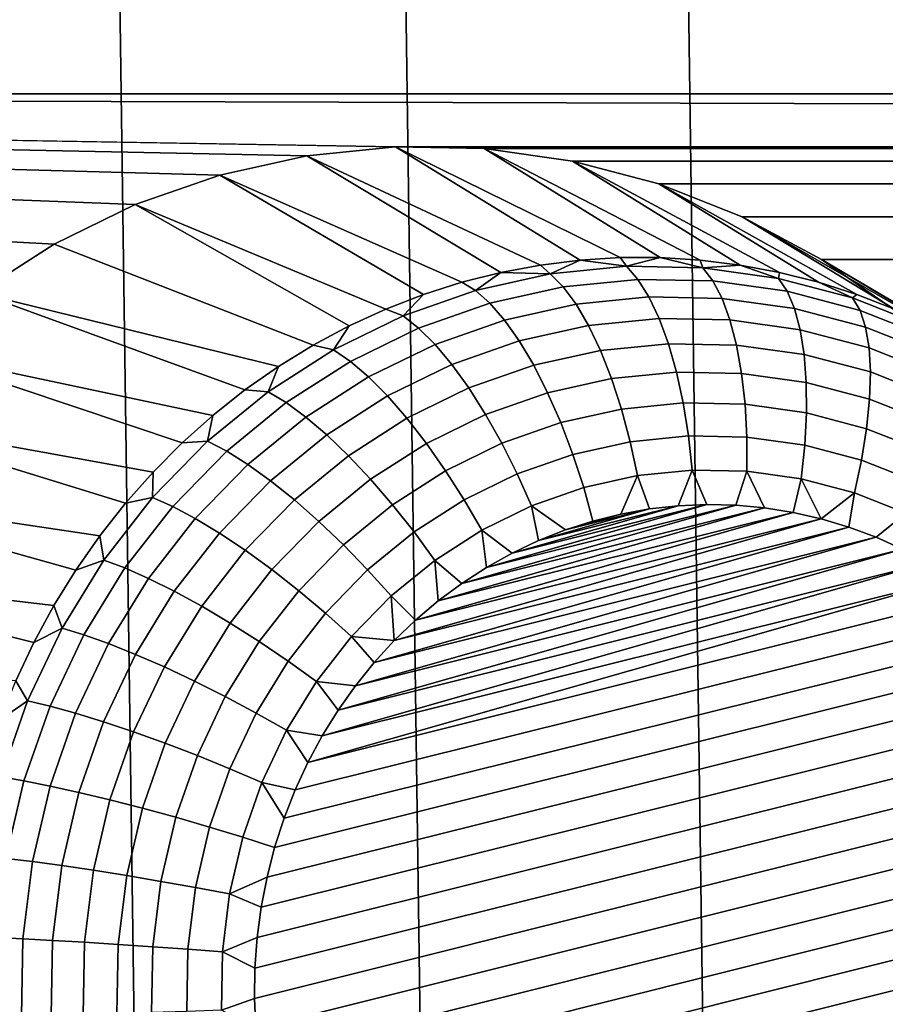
# Model space of a CAD drawing. Header units: metres. Extents: x -22 to 239, y -22 to 22.
# Tile 176 of 256: x 211.4 to 212.43, y -2.74 to -1.56. Entities that reach past the tile are written whole.
import ezdxf

# ---------------------------------------------------------------- set-up
doc = ezdxf.new("R2010")
doc.units = ezdxf.units.M
doc.layers.add('solid_10_151_033_XXX', color=7, linetype='CONTINUOUS')

msp = doc.modelspace()

# ---------------------------------------------------------------- linework, layer by layer
at = {"layer": 'solid_10_151_033_XXX'}
for points in [[(211.666092, -12.278622, 228.798355), (211.322037, 12.42083, 228.673126), (210.974304, 12.552074, 228.54657), (211.322037, -12.42083, 228.673126)], [(212.00592, -12.125679, 228.922043), (211.666092, 12.278622, 228.798355), (211.322037, 12.42083, 228.673126), (211.666092, -12.278622, 228.798355)], [(212.341324, -11.96209, 229.044113), (212.00592, 12.125679, 228.922043), (211.666092, 12.278622, 228.798355), (212.00592, -12.125679, 228.922043)], [(212.672134, -11.787946, 229.16452), (212.341324, 11.96209, 229.044113), (212.00592, 12.125679, 228.922043), (212.341324, -11.96209, 229.044113)], [(212.997879, -11.603481, 229.283081), (212.672134, 11.787946, 229.16452), (212.341324, 11.96209, 229.044113), (212.672134, -11.787946, 229.16452)], [(234.760025, -1.236431, 192.295547), (234.720657, -1.648203, 192.281219), (208.119156, -1.648207, 182.599075), (208.079788, -1.236435, 182.584747)], [(230.994049, -1.711634, 190.92485), (208.119156, -1.648207, 182.599075), (234.720657, -1.648203, 192.281219)], [(211.43808, -1.827884, 183.807053), (211.347107, -1.886213, 183.773956), (208.119156, -1.648207, 182.599075)], [(211.534805, -1.780667, 183.84227), (211.43808, -1.827884, 183.807053), (208.119156, -1.648207, 182.599075)], [(211.635757, -1.74531, 183.879013), (211.534805, -1.780667, 183.84227), (208.119156, -1.648207, 182.599075)], [(211.739822, -1.722207, 183.916885), (211.635757, -1.74531, 183.879013), (208.119156, -1.648207, 182.599075)], [(211.845764, -1.711634, 183.955444), (211.739822, -1.722207, 183.916885), (208.119156, -1.648207, 182.599075)], [(230.994049, -1.711634, 190.92485), (211.845764, -1.711634, 183.955444), (208.119156, -1.648207, 182.599075)], [(212.06662, -1.846879, 183.235474), (212.019043, -1.852797, 183.218155), (211.739822, -1.722207, 183.916885), (211.845764, -1.711634, 183.955444)], [(230.887863, -1.713746, 190.8862), (211.95195, -1.713746, 183.994095), (211.845764, -1.711634, 183.955444)], [(212.162354, -1.843915, 183.270309), (212.114441, -1.843915, 183.252869), (211.845764, -1.711634, 183.955444), (211.95195, -1.713746, 183.994095)], [(230.994049, -1.711634, 190.92485), (230.887863, -1.713746, 190.8862), (211.845764, -1.711634, 183.955444)], [(212.114441, -1.843915, 183.252869), (212.06662, -1.846879, 183.235474), (211.845764, -1.711634, 183.955444)], [(230.782318, -1.728531, 190.847794), (212.05748, -1.728531, 184.032501), (211.95195, -1.713746, 183.994095)], [(212.257751, -1.852797, 183.305038), (212.210175, -1.846879, 183.28772), (211.95195, -1.713746, 183.994095), (212.05748, -1.728531, 184.032501)], [(230.887863, -1.713746, 190.8862), (230.782318, -1.728531, 190.847794), (211.95195, -1.713746, 183.994095)], [(212.210175, -1.846879, 183.28772), (212.162354, -1.843915, 183.270309), (211.95195, -1.713746, 183.994095)], [(211.971863, -1.86165, 183.200974), (211.925247, -1.873406, 183.184021), (211.635757, -1.74531, 183.879013), (211.739822, -1.722207, 183.916885)], [(212.019043, -1.852797, 183.218155), (211.971863, -1.86165, 183.200974), (211.739822, -1.722207, 183.916885)], [(230.679214, -1.755741, 190.810257), (212.160599, -1.755741, 184.070038), (212.05748, -1.728531, 184.032501)], [(212.351547, -1.873406, 183.339172), (212.304932, -1.86165, 183.322205), (212.05748, -1.728531, 184.032501), (212.160599, -1.755741, 184.070038)], [(230.782318, -1.728531, 190.847794), (230.679214, -1.755741, 190.810257), (212.05748, -1.728531, 184.032501)], [(212.304932, -1.86165, 183.322205), (212.257751, -1.852797, 183.305038), (212.05748, -1.728531, 184.032501)], [(211.834335, -1.905463, 183.150925), (211.534805, -1.780667, 183.84227), (211.635757, -1.74531, 183.879013), (211.879364, -1.888027, 183.167313)], [(211.925247, -1.873406, 183.184021), (211.879364, -1.888027, 183.167313), (211.635757, -1.74531, 183.879013)], [(230.579468, -1.795124, 190.773956), (212.26033, -1.795124, 184.106339), (212.160599, -1.755741, 184.070038)], [(212.442444, -1.905463, 183.372253), (212.39743, -1.888027, 183.355881), (212.160599, -1.755741, 184.070038), (212.26033, -1.795124, 184.106339)], [(230.679214, -1.755741, 190.810257), (230.579468, -1.795124, 190.773956), (212.160599, -1.755741, 184.070038)], [(212.39743, -1.888027, 183.355881), (212.351547, -1.873406, 183.339172), (212.160599, -1.755741, 184.070038)], [(211.747543, -1.948534, 183.119339), (211.43808, -1.827884, 183.807053), (211.534805, -1.780667, 183.84227), (211.790359, -1.925654, 183.134918)], [(211.834335, -1.905463, 183.150925), (211.790359, -1.925654, 183.134918), (211.534805, -1.780667, 183.84227)], [(230.484573, -1.846108, 190.73941), (212.35524, -1.846108, 184.140884), (212.26033, -1.795124, 184.106339)], [(212.529251, -1.948534, 183.403854), (212.486435, -1.925654, 183.388275), (212.26033, -1.795124, 184.106339), (212.35524, -1.846108, 184.140884)], [(230.579468, -1.795124, 190.773956), (230.484573, -1.846108, 190.73941), (212.26033, -1.795124, 184.106339)], [(212.486435, -1.925654, 183.388275), (212.442444, -1.905463, 183.372253), (212.26033, -1.795124, 184.106339)], [(211.747543, -1.948534, 183.119339), (211.706055, -1.974023, 183.104233), (211.347107, -1.886213, 183.773956), (211.43808, -1.827884, 183.807053)], [(212.03096, -1.863345, 183.179276), (212.019043, -1.852797, 183.218155), (212.06662, -1.846879, 183.235474)], [(212.121841, -1.854275, 183.212357), (212.03096, -1.863345, 183.179276), (212.06662, -1.846879, 183.235474)], [(212.121841, -1.854275, 183.212357), (212.06662, -1.846879, 183.235474), (212.114441, -1.843915, 183.252869)], [(212.121841, -1.854275, 183.212357), (212.114441, -1.843915, 183.252869), (212.162354, -1.843915, 183.270309)], [(212.21312, -1.856091, 183.245575), (212.121841, -1.854275, 183.212357), (212.162354, -1.843915, 183.270309)], [(212.21312, -1.856091, 183.245575), (212.162354, -1.843915, 183.270309), (212.210175, -1.846879, 183.28772)], [(212.21312, -1.856091, 183.245575), (212.210175, -1.846879, 183.28772), (212.257751, -1.852797, 183.305038)], [(230.395615, -1.908083, 190.707047), (212.444183, -1.908083, 184.173248), (212.35524, -1.846108, 184.140884)], [(212.610748, -2.002036, 183.433517), (212.570724, -1.974023, 183.418945), (212.35524, -1.846108, 184.140884), (212.444183, -1.908083, 184.173248)], [(230.484573, -1.846108, 190.73941), (230.395615, -1.908083, 190.707047), (212.35524, -1.846108, 184.140884)], [(212.570724, -1.974023, 183.418945), (212.529251, -1.948534, 183.403854), (212.35524, -1.846108, 184.140884)], [(212.03096, -1.863345, 183.179276), (211.971863, -1.86165, 183.200974), (212.019043, -1.852797, 183.218155)], [(212.135681, -1.869961, 183.176056), (212.046448, -1.878866, 183.14357), (212.03096, -1.863345, 183.179276), (212.121841, -1.854275, 183.212357)], [(212.225296, -1.871745, 183.208664), (212.135681, -1.869961, 183.176056), (212.121841, -1.854275, 183.212357), (212.21312, -1.856091, 183.245575)], [(212.303619, -1.868771, 183.278519), (212.21312, -1.856091, 183.245575), (212.257751, -1.852797, 183.305038)], [(212.314163, -1.884195, 183.241013), (212.225296, -1.871745, 183.208664), (212.21312, -1.856091, 183.245575), (212.303619, -1.868771, 183.278519)], [(212.303619, -1.868771, 183.278519), (212.257751, -1.852797, 183.305038), (212.304932, -1.86165, 183.322205)], [(211.941605, -1.883186, 183.146744), (211.925247, -1.873406, 183.184021), (211.971863, -1.86165, 183.200974)], [(212.03096, -1.863345, 183.179276), (211.941605, -1.883186, 183.146744), (211.971863, -1.86165, 183.200974)], [(212.046448, -1.878866, 183.14357), (211.95871, -1.898349, 183.111633), (211.941605, -1.883186, 183.146744), (212.03096, -1.863345, 183.179276)], [(212.148834, -1.890902, 183.142227), (212.061783, -1.899588, 183.11055), (212.046448, -1.878866, 183.14357), (212.135681, -1.869961, 183.176056)], [(212.236237, -1.892642, 183.174042), (212.148834, -1.890902, 183.142227), (212.135681, -1.869961, 183.176056), (212.225296, -1.871745, 183.208664)], [(212.392227, -1.892155, 183.31076), (212.303619, -1.868771, 183.278519), (212.304932, -1.86165, 183.322205), (212.351547, -1.873406, 183.339172)], [(212.401154, -1.907154, 183.272675), (212.314163, -1.884195, 183.241013), (212.303619, -1.868771, 183.278519), (212.392227, -1.892155, 183.31076)], [(211.941605, -1.883186, 183.146744), (211.854889, -1.913551, 183.115189), (211.879364, -1.888027, 183.167313), (211.925247, -1.873406, 183.184021)], [(212.061783, -1.899588, 183.11055), (211.976212, -1.91859, 183.079407), (211.95871, -1.898349, 183.111633), (212.046448, -1.878866, 183.14357)], [(212.322906, -1.904785, 183.205597), (212.236237, -1.892642, 183.174042), (212.225296, -1.871745, 183.208664), (212.314163, -1.884195, 183.241013)], [(212.392227, -1.892155, 183.31076), (212.351547, -1.873406, 183.339172), (212.39743, -1.888027, 183.355881)], [(211.666031, -2.002036, 183.089661), (211.627609, -2.032479, 183.075684), (211.262665, -1.95517, 183.74321), (211.347107, -1.886213, 183.773956)], [(211.706055, -1.974023, 183.104233), (211.666031, -2.002036, 183.089661), (211.347107, -1.886213, 183.773956)], [(211.854889, -1.913551, 183.115189), (211.834335, -1.905463, 183.150925), (211.879364, -1.888027, 183.167313)], [(211.95871, -1.898349, 183.111633), (211.873566, -1.928163, 183.080643), (211.854889, -1.913551, 183.115189), (211.941605, -1.883186, 183.146744)], [(212.161026, -1.916689, 183.111542), (212.076691, -1.925105, 183.080856), (212.061783, -1.899588, 183.11055), (212.148834, -1.890902, 183.142227)], [(212.245712, -1.918374, 183.142365), (212.161026, -1.916689, 183.111542), (212.148834, -1.890902, 183.142227), (212.236237, -1.892642, 183.174042)], [(212.329697, -1.93014, 183.172928), (212.245712, -1.918374, 183.142365), (212.236237, -1.892642, 183.174042), (212.322906, -1.904785, 183.205597)], [(212.407761, -1.927179, 183.236481), (212.322906, -1.904785, 183.205597), (212.314163, -1.884195, 183.241013), (212.401154, -1.907154, 183.272675)], [(212.477798, -1.925948, 183.341904), (212.392227, -1.892155, 183.31076), (212.39743, -1.888027, 183.355881), (212.442444, -1.905463, 183.372253)], [(212.485184, -1.940335, 183.303268), (212.401154, -1.907154, 183.272675), (212.392227, -1.892155, 183.31076), (212.477798, -1.925948, 183.341904)], [(211.854889, -1.913551, 183.115189), (211.771927, -1.954055, 183.084991), (211.790359, -1.925654, 183.134918), (211.834335, -1.905463, 183.150925)], [(211.976212, -1.91859, 183.079407), (211.893173, -1.94767, 183.049179), (211.873566, -1.928163, 183.080643), (211.95871, -1.898349, 183.111633)], [(212.076691, -1.925105, 183.080856), (211.993774, -1.943516, 183.050674), (211.976212, -1.91859, 183.079407), (212.061783, -1.899588, 183.11055)], [(212.411896, -1.951838, 183.20285), (212.329697, -1.93014, 183.172928), (212.322906, -1.904785, 183.205597), (212.407761, -1.927179, 183.236481)], [(211.873566, -1.928163, 183.080643), (211.792099, -1.967934, 183.050995), (211.771927, -1.954055, 183.084991), (211.854889, -1.913551, 183.115189)], [(212.172028, -1.946819, 183.084595), (212.090866, -1.954919, 183.055054), (212.076691, -1.925105, 183.080856), (212.161026, -1.916689, 183.111542)], [(212.25354, -1.948442, 183.114258), (212.172028, -1.946819, 183.084595), (212.161026, -1.916689, 183.111542), (212.245712, -1.918374, 183.142365)], [(212.489731, -1.959542, 183.266312), (212.407761, -1.927179, 183.236481), (212.401154, -1.907154, 183.272675), (212.485184, -1.940335, 183.303268)], [(211.771927, -1.954055, 183.084991), (211.747543, -1.948534, 183.119339), (211.790359, -1.925654, 183.134918)], [(211.893173, -1.94767, 183.049179), (211.813705, -1.986461, 183.020248), (211.792099, -1.967934, 183.050995), (211.873566, -1.928163, 183.080643)], [(211.993774, -1.943516, 183.050674), (211.913315, -1.971691, 183.021393), (211.893173, -1.94767, 183.049179), (211.976212, -1.91859, 183.079407)], [(212.090866, -1.954919, 183.055054), (212.011063, -1.97264, 183.026001), (211.993774, -1.943516, 183.050674), (212.076691, -1.925105, 183.080856)], [(212.334366, -1.959766, 183.143677), (212.25354, -1.948442, 183.114258), (212.245712, -1.918374, 183.142365), (212.329697, -1.93014, 183.172928)], [(212.491318, -1.983194, 183.231766), (212.411896, -1.951838, 183.20285), (212.407761, -1.927179, 183.236481), (212.489731, -1.959542, 183.266312)], [(212.413498, -1.980649, 183.172485), (212.334366, -1.959766, 183.143677), (212.329697, -1.93014, 183.172928), (212.411896, -1.951838, 183.20285)], [(211.771927, -1.954055, 183.084991), (211.693726, -2.004192, 183.056534), (211.706055, -1.974023, 183.104233), (211.747543, -1.948534, 183.119339)], [(211.913315, -1.971691, 183.021393), (211.836319, -2.009275, 182.993362), (211.813705, -1.986461, 183.020248), (211.893173, -1.94767, 183.049179)], [(212.011063, -1.97264, 183.026001), (211.933609, -1.999758, 182.997818), (211.913315, -1.971691, 183.021393), (211.993774, -1.943516, 183.050674)], [(212.181641, -1.980705, 183.061905), (212.104034, -1.98845, 183.033661), (212.090866, -1.954919, 183.055054), (212.172028, -1.946819, 183.084595)], [(212.259583, -1.982257, 183.090271), (212.181641, -1.980705, 183.061905), (212.172028, -1.946819, 183.084595), (212.25354, -1.948442, 183.114258)], [(212.336868, -1.993084, 183.118408), (212.259583, -1.982257, 183.090271), (212.25354, -1.948442, 183.114258), (212.334366, -1.959766, 183.143677)], [(212.489929, -2.01083, 183.200302), (212.413498, -1.980649, 183.172485), (212.411896, -1.951838, 183.20285), (212.491318, -1.983194, 183.231766)], [(211.590912, -2.065248, 183.062332), (211.556076, -2.100231, 183.049637), (211.186157, -2.033599, 183.715363), (211.262665, -1.95517, 183.74321)], [(211.627609, -2.032479, 183.075684), (211.590912, -2.065248, 183.062332), (211.262665, -1.95517, 183.74321)], [(211.792099, -1.967934, 183.050995), (211.715332, -2.017161, 183.023056), (211.693726, -2.004192, 183.056534), (211.771927, -1.954055, 183.084991)], [(212.104034, -1.98845, 183.033661), (212.027725, -2.005394, 183.00589), (212.011063, -1.97264, 183.026001), (212.090866, -1.954919, 183.055054)], [(212.412521, -2.013053, 183.14595), (212.336868, -1.993084, 183.118408), (212.334366, -1.959766, 183.143677), (212.413498, -1.980649, 183.172485)], [(211.693726, -2.004192, 183.056534), (211.666031, -2.002036, 183.089661), (211.706055, -1.974023, 183.104233)], [(211.813705, -1.986461, 183.020248), (211.738831, -2.034475, 182.992996), (211.715332, -2.017161, 183.023056), (211.792099, -1.967934, 183.050995)], [(211.933609, -1.999758, 182.997818), (211.859512, -2.035933, 182.970856), (211.836319, -2.009275, 182.993362), (211.913315, -1.971691, 183.021393)], [(212.027725, -2.005394, 183.00589), (211.953674, -2.031324, 182.978943), (211.933609, -1.999758, 182.997818), (212.011063, -1.97264, 183.026001)], [(211.836319, -2.009275, 182.993362), (211.763779, -2.055797, 182.966965), (211.738831, -2.034475, 182.992996), (211.813705, -1.986461, 183.020248)], [(212.189651, -2.017686, 183.04393), (212.115921, -2.025044, 183.01709), (212.104034, -1.98845, 183.033661), (212.181641, -1.980705, 183.061905)], [(212.263702, -2.01916, 183.070877), (212.189651, -2.017686, 183.04393), (212.181641, -1.980705, 183.061905), (212.259583, -1.982257, 183.090271)], [(212.337112, -2.029446, 183.097595), (212.263702, -2.01916, 183.070877), (212.259583, -1.982257, 183.090271), (212.336868, -1.993084, 183.118408)], [(212.485611, -2.04191, 183.172546), (212.412521, -2.013053, 183.14595), (212.413498, -1.980649, 183.172485), (212.489929, -2.01083, 183.200302)], [(211.953674, -2.031324, 182.978943), (211.882812, -2.065913, 182.95314), (211.859512, -2.035933, 182.970856), (211.933609, -1.999758, 182.997818)], [(212.115921, -2.025044, 183.01709), (212.043442, -2.04114, 182.990707), (212.027725, -2.005394, 183.00589), (212.104034, -1.98845, 183.033661)], [(212.408997, -2.048415, 183.123764), (212.337112, -2.029446, 183.097595), (212.336868, -1.993084, 183.118408), (212.412521, -2.013053, 183.14595)], [(211.693726, -2.004192, 183.056534), (211.621307, -2.063329, 183.030167), (211.627609, -2.032479, 183.075684), (211.666031, -2.002036, 183.089661)], [(211.715332, -2.017161, 183.023056), (211.644211, -2.075227, 182.997177), (211.621307, -2.063329, 183.030167), (211.693726, -2.004192, 183.056534)], [(211.859512, -2.035933, 182.970856), (211.789688, -2.080709, 182.945435), (211.763779, -2.055797, 182.966965), (211.836319, -2.009275, 182.993362)], [(212.043442, -2.04114, 182.990707), (211.973099, -2.065772, 182.965103), (211.953674, -2.031324, 182.978943), (212.027725, -2.005394, 183.00589)], [(211.738831, -2.034475, 182.992996), (211.669464, -2.09111, 182.967758), (211.644211, -2.075227, 182.997177), (211.715332, -2.017161, 183.023056)], [(212.195923, -2.057041, 183.031006), (212.126328, -2.063986, 183.005661), (212.115921, -2.025044, 183.01709), (212.189651, -2.017686, 183.04393)], [(212.265823, -2.058432, 183.056442), (212.195923, -2.057041, 183.031006), (212.189651, -2.017686, 183.04393), (212.263702, -2.01916, 183.070877)], [(212.335129, -2.068141, 183.081665), (212.265823, -2.058432, 183.056442), (212.263702, -2.01916, 183.070877), (212.337112, -2.029446, 183.097595)], [(212.478424, -2.07583, 183.149033), (212.408997, -2.048415, 183.123764), (212.412521, -2.013053, 183.14595), (212.485611, -2.04191, 183.172546)], [(211.523193, -2.137312, 183.037674), (211.492401, -2.176364, 183.026474), (211.118271, -2.120775, 183.690659), (211.186157, -2.033599, 183.715363)], [(211.556076, -2.100231, 183.049637), (211.523193, -2.137312, 183.037674), (211.186157, -2.033599, 183.715363)], [(211.621307, -2.063329, 183.030167), (211.590912, -2.065248, 183.062332), (211.627609, -2.032479, 183.075684)], [(211.763779, -2.055797, 182.966965), (211.696579, -2.11067, 182.942505), (211.669464, -2.09111, 182.967758), (211.738831, -2.034475, 182.992996)], [(211.973099, -2.065772, 182.965103), (211.905792, -2.098631, 182.940613), (211.882812, -2.065913, 182.95314), (211.953674, -2.031324, 182.978943)], [(212.126328, -2.063986, 183.005661), (212.057907, -2.07918, 182.980759), (212.043442, -2.04114, 182.990707), (212.115921, -2.025044, 183.01709)], [(212.402969, -2.086048, 183.106354), (212.335129, -2.068141, 183.081665), (212.337112, -2.029446, 183.097595), (212.408997, -2.048415, 183.123764)], [(211.882812, -2.065913, 182.95314), (211.816055, -2.108727, 182.928848), (211.789688, -2.080709, 182.945435), (211.859512, -2.035933, 182.970856)], [(212.057907, -2.07918, 182.980759), (211.991501, -2.102432, 182.956589), (211.973099, -2.065772, 182.965103), (212.043442, -2.04114, 182.990707)], [(211.789688, -2.080709, 182.945435), (211.725006, -2.133524, 182.92189), (211.696579, -2.11067, 182.942505), (211.763779, -2.055797, 182.966965)], [(212.200333, -2.098001, 183.023376), (212.13504, -2.104517, 182.999619), (212.126328, -2.063986, 183.005661), (212.195923, -2.057041, 183.031006)], [(212.2659, -2.099306, 183.047241), (212.200333, -2.098001, 183.023376), (212.195923, -2.057041, 183.031006), (212.265823, -2.058432, 183.056442)], [(212.330933, -2.108416, 183.070908), (212.2659, -2.099306, 183.047241), (212.265823, -2.058432, 183.056442), (212.335129, -2.068141, 183.081665)], [(212.468506, -2.111926, 183.130203), (212.402969, -2.086048, 183.106354), (212.408997, -2.048415, 183.123764), (212.478424, -2.07583, 183.149033)], [(211.621307, -2.063329, 183.030167), (211.555573, -2.130723, 183.006241), (211.556076, -2.100231, 183.049637), (211.590912, -2.065248, 183.062332)], [(211.644211, -2.075227, 182.997177), (211.579666, -2.1414, 182.973679), (211.555573, -2.130723, 183.006241), (211.621307, -2.063329, 183.030167)], [(211.905792, -2.098631, 182.940613), (211.842361, -2.139303, 182.917526), (211.816055, -2.108727, 182.928848), (211.882812, -2.065913, 182.95314)], [(211.991501, -2.102432, 182.956589), (211.927963, -2.133449, 182.933472), (211.905792, -2.098631, 182.940613), (211.973099, -2.065772, 182.965103)], [(212.13504, -2.104517, 182.999619), (212.070831, -2.118773, 182.976242), (212.057907, -2.07918, 182.980759), (212.126328, -2.063986, 183.005661)], [(212.394577, -2.125216, 183.094086), (212.330933, -2.108416, 183.070908), (212.335129, -2.068141, 183.081665), (212.402969, -2.086048, 183.106354)], [(211.669464, -2.09111, 182.967758), (211.606506, -2.155653, 182.944839), (211.579666, -2.1414, 182.973679), (211.644211, -2.075227, 182.997177)], [(211.816055, -2.108727, 182.928848), (211.754211, -2.159226, 182.906342), (211.725006, -2.133524, 182.92189), (211.789688, -2.080709, 182.945435)], [(212.070831, -2.118773, 182.976242), (212.008545, -2.140588, 182.953568), (211.991501, -2.102432, 182.956589), (212.057907, -2.07918, 182.980759)], [(211.696579, -2.11067, 182.942505), (211.635574, -2.173205, 182.920303), (211.606506, -2.155653, 182.944839), (211.669464, -2.09111, 182.967758)], [(212.45607, -2.149495, 183.116455), (212.394577, -2.125216, 183.094086), (212.402969, -2.086048, 183.106354), (212.468506, -2.111926, 183.130203)], [(211.555573, -2.130723, 183.006241), (211.523193, -2.137312, 183.037674), (211.556076, -2.100231, 183.049637)], [(211.927963, -2.133449, 182.933472), (211.868088, -2.171842, 182.911682), (211.842361, -2.139303, 182.917526), (211.905792, -2.098631, 182.940613)], [(212.008545, -2.140588, 182.953568), (211.948929, -2.169688, 182.93187), (211.927963, -2.133449, 182.933472), (211.991501, -2.102432, 182.956589)], [(212.115433, -2.150416, 182.989426), (212.081894, -2.158781, 182.977219), (212.070831, -2.118773, 182.976242), (212.13504, -2.104517, 182.999619)], [(212.149384, -2.144319, 183.001785), (212.115433, -2.150416, 182.989426), (212.13504, -2.104517, 182.999619)], [(212.18367, -2.14051, 183.014252), (212.149384, -2.144319, 183.001785), (212.13504, -2.104517, 182.999619), (212.200333, -2.098001, 183.023376)], [(212.218124, -2.139012, 183.026794), (212.18367, -2.14051, 183.014252), (212.200333, -2.098001, 183.023376)], [(212.252594, -2.139831, 183.039337), (212.218124, -2.139012, 183.026794), (212.200333, -2.098001, 183.023376), (212.2659, -2.099306, 183.047241)], [(212.286942, -2.142963, 183.051849), (212.252594, -2.139831, 183.039337), (212.2659, -2.099306, 183.047241)], [(212.321045, -2.148398, 183.064255), (212.286942, -2.142963, 183.051849), (212.2659, -2.099306, 183.047241), (212.330933, -2.108416, 183.070908)], [(211.725006, -2.133524, 182.92189), (211.66629, -2.193713, 182.900528), (211.635574, -2.173205, 182.920303), (211.696579, -2.11067, 182.942505)], [(211.842361, -2.139303, 182.917526), (211.7836, -2.187276, 182.896133), (211.754211, -2.159226, 182.906342), (211.816055, -2.108727, 182.928848)], [(212.354706, -2.156099, 183.076508), (212.321045, -2.148398, 183.064255), (212.330933, -2.108416, 183.070908)], [(212.354706, -2.156099, 183.076508), (212.330933, -2.108416, 183.070908), (212.394577, -2.125216, 183.094086)], [(211.463791, -2.217255, 183.016052), (211.437469, -2.259847, 183.006485), (211.060043, -2.215428, 183.669464), (211.118271, -2.120775, 183.690659)], [(211.492401, -2.176364, 183.026474), (211.463791, -2.217255, 183.016052), (211.118271, -2.120775, 183.690659)], [(212.081894, -2.158781, 182.977219), (212.04892, -2.169382, 182.96521), (212.008545, -2.140588, 182.953568), (212.070831, -2.118773, 182.976242)], [(212.387817, -2.166033, 183.088562), (212.354706, -2.156099, 183.076508), (212.394577, -2.125216, 183.094086)], [(212.420258, -2.178163, 183.100372), (212.387817, -2.166033, 183.088562), (212.394577, -2.125216, 183.094086), (212.45607, -2.149495, 183.116455)], [(211.555573, -2.130723, 183.006241), (211.49733, -2.205527, 182.985046), (211.492401, -2.176364, 183.026474), (211.523193, -2.137312, 183.037674)], [(211.579666, -2.1414, 182.973679), (211.522476, -2.214848, 182.952866), (211.49733, -2.205527, 182.985046), (211.555573, -2.130723, 183.006241)], [(211.754211, -2.159226, 182.906342), (211.698059, -2.216778, 182.88591), (211.66629, -2.193713, 182.900528), (211.725006, -2.133524, 182.92189)], [(211.868088, -2.171842, 182.911682), (211.812637, -2.217127, 182.891495), (211.7836, -2.187276, 182.896133), (211.842361, -2.139303, 182.917526)], [(211.948929, -2.169688, 182.93187), (211.892761, -2.205709, 182.911423), (211.868088, -2.171842, 182.911682), (211.927963, -2.133449, 182.933472)], [(212.252594, -2.139831, 183.039337), (211.925156, -2.233198, 182.920166), (211.95462, -2.214149, 182.930893)], [(212.286942, -2.142963, 183.051849), (211.925156, -2.233198, 182.920166), (212.252594, -2.139831, 183.039337)], [(212.016647, -2.182172, 182.953461), (211.985168, -2.197112, 182.942001), (211.948929, -2.169688, 182.93187), (212.008545, -2.140588, 182.953568)], [(212.218124, -2.139012, 183.026794), (211.95462, -2.214149, 182.930893), (211.985168, -2.197112, 182.942001)], [(212.252594, -2.139831, 183.039337), (211.95462, -2.214149, 182.930893), (212.218124, -2.139012, 183.026794)], [(212.218124, -2.139012, 183.026794), (211.985168, -2.197112, 182.942001), (212.18367, -2.14051, 183.014252)], [(212.18367, -2.14051, 183.014252), (211.985168, -2.197112, 182.942001), (212.016647, -2.182172, 182.953461)], [(212.04892, -2.169382, 182.96521), (212.016647, -2.182172, 182.953461), (212.008545, -2.140588, 182.953568)], [(212.18367, -2.14051, 183.014252), (212.016647, -2.182172, 182.953461), (212.149384, -2.144319, 183.001785)], [(211.606506, -2.155653, 182.944839), (211.550735, -2.227292, 182.924545), (211.522476, -2.214848, 182.952866), (211.579666, -2.1414, 182.973679)], [(212.321045, -2.148398, 183.064255), (211.869904, -2.277041, 182.900055), (211.896881, -2.25419, 182.909866)], [(212.354706, -2.156099, 183.076508), (211.869904, -2.277041, 182.900055), (212.321045, -2.148398, 183.064255)], [(212.286942, -2.142963, 183.051849), (211.896881, -2.25419, 182.909866), (211.925156, -2.233198, 182.920166)], [(212.321045, -2.148398, 183.064255), (211.896881, -2.25419, 182.909866), (212.286942, -2.142963, 183.051849)], [(212.149384, -2.144319, 183.001785), (212.016647, -2.182172, 182.953461), (212.04892, -2.169382, 182.96521)], [(212.149384, -2.144319, 183.001785), (212.04892, -2.169382, 182.96521), (212.115433, -2.150416, 182.989426)], [(212.115433, -2.150416, 182.989426), (212.04892, -2.169382, 182.96521), (212.081894, -2.158781, 182.977219)], [(212.451904, -2.192432, 183.111877), (212.420258, -2.178163, 183.100372), (212.45607, -2.149495, 183.116455)], [(211.635574, -2.173205, 182.920303), (211.581528, -2.242615, 182.900635), (211.550735, -2.227292, 182.924545), (211.606506, -2.155653, 182.944839)], [(211.7836, -2.187276, 182.896133), (211.73027, -2.241949, 182.876724), (211.698059, -2.216778, 182.88591), (211.754211, -2.159226, 182.906342)], [(212.354706, -2.156099, 183.076508), (211.844376, -2.301618, 182.890762), (211.869904, -2.277041, 182.900055)], [(212.387817, -2.166033, 183.088562), (211.844376, -2.301618, 182.890762), (212.354706, -2.156099, 183.076508)], [(211.49733, -2.205527, 182.985046), (211.463791, -2.217255, 183.016052), (211.492401, -2.176364, 183.026474)], [(211.66629, -2.193713, 182.900528), (211.614273, -2.26052, 182.881592), (211.581528, -2.242615, 182.900635), (211.635574, -2.173205, 182.920303)], [(211.892761, -2.205709, 182.911423), (211.840729, -2.248196, 182.892487), (211.812637, -2.217127, 182.891495), (211.868088, -2.171842, 182.911682)], [(212.387817, -2.166033, 183.088562), (211.820358, -2.327839, 182.882019), (211.844376, -2.301618, 182.890762)], [(212.420258, -2.178163, 183.100372), (211.820358, -2.327839, 182.882019), (212.387817, -2.166033, 183.088562)], [(211.95462, -2.214149, 182.930893), (211.925156, -2.233198, 182.920166), (211.892761, -2.205709, 182.911423), (211.948929, -2.169688, 182.93187)], [(211.985168, -2.197112, 182.942001), (211.95462, -2.214149, 182.930893), (211.948929, -2.169688, 182.93187)], [(211.812637, -2.217127, 182.891495), (211.762283, -2.268735, 182.873169), (211.73027, -2.241949, 182.876724), (211.7836, -2.187276, 182.896133)], [(212.420258, -2.178163, 183.100372), (211.797958, -2.355607, 182.873871), (211.820358, -2.327839, 182.882019)], [(212.451904, -2.192432, 183.111877), (211.797958, -2.355607, 182.873871), (212.420258, -2.178163, 183.100372)], [(211.698059, -2.216778, 182.88591), (211.648331, -2.280656, 182.867798), (211.614273, -2.26052, 182.881592), (211.66629, -2.193713, 182.900528)], [(212.451904, -2.192432, 183.111877), (211.777267, -2.3848, 182.866333), (211.797958, -2.355607, 182.873871)], [(212.482651, -2.2088, 183.123077), (211.777267, -2.3848, 182.866333), (212.451904, -2.192432, 183.111877)], [(211.49733, -2.205527, 182.985046), (211.447327, -2.286799, 182.966843), (211.437469, -2.259847, 183.006485), (211.463791, -2.217255, 183.016052)], [(211.522476, -2.214848, 182.952866), (211.473389, -2.294648, 182.934998), (211.447327, -2.286799, 182.966843), (211.49733, -2.205527, 182.985046)], [(212.482651, -2.2088, 183.123077), (211.758331, -2.415337, 182.859451), (211.777267, -2.3848, 182.866333)], [(212.512421, -2.227223, 183.133911), (211.758331, -2.415337, 182.859451), (212.482651, -2.2088, 183.123077)], [(211.896881, -2.25419, 182.909866), (211.869904, -2.277041, 182.900055), (211.840729, -2.248196, 182.892487), (211.892761, -2.205709, 182.911423)], [(211.925156, -2.233198, 182.920166), (211.896881, -2.25419, 182.909866), (211.892761, -2.205709, 182.911423)], [(211.413513, -2.303997, 182.997757), (211.392014, -2.349553, 182.989929), (211.012131, -2.316427, 183.652023), (211.060043, -2.215428, 183.669464)], [(211.437469, -2.259847, 183.006485), (211.413513, -2.303997, 182.997757), (211.060043, -2.215428, 183.669464)], [(211.550735, -2.227292, 182.924545), (211.502838, -2.305125, 182.907104), (211.473389, -2.294648, 182.934998), (211.522476, -2.214848, 182.952866)], [(211.73027, -2.241949, 182.876724), (211.683029, -2.302631, 182.859528), (211.648331, -2.280656, 182.867798), (211.698059, -2.216778, 182.88591)], [(211.840729, -2.248196, 182.892487), (211.793488, -2.296615, 182.875305), (211.762283, -2.268735, 182.873169), (211.812637, -2.217127, 182.891495)], [(211.581528, -2.242615, 182.900635), (211.535141, -2.318028, 182.883743), (211.502838, -2.305125, 182.907104), (211.550735, -2.227292, 182.924545)], [(212.512421, -2.227223, 183.133911), (211.741211, -2.44713, 182.85321), (211.758331, -2.415337, 182.859451)], [(212.541061, -2.247637, 183.144333), (211.741211, -2.44713, 182.85321), (212.512421, -2.227223, 183.133911)], [(211.614273, -2.26052, 182.881592), (211.569626, -2.333104, 182.865341), (211.535141, -2.318028, 182.883743), (211.581528, -2.242615, 182.900635)], [(211.762283, -2.268735, 182.873169), (211.717697, -2.326017, 182.856934), (211.683029, -2.302631, 182.859528), (211.73027, -2.241949, 182.876724)], [(212.568481, -2.269968, 183.154312), (211.725983, -2.480052, 182.847672), (211.741211, -2.44713, 182.85321), (212.541061, -2.247637, 183.144333)], [(211.844376, -2.301618, 182.890762), (211.793488, -2.296615, 182.875305), (211.840729, -2.248196, 182.892487)], [(211.869904, -2.277041, 182.900055), (211.844376, -2.301618, 182.890762), (211.840729, -2.248196, 182.892487)], [(211.447327, -2.286799, 182.966843), (211.413513, -2.303997, 182.997757), (211.437469, -2.259847, 183.006485)], [(211.648331, -2.280656, 182.867798), (211.605637, -2.350059, 182.852264), (211.569626, -2.333104, 182.865341), (211.614273, -2.26052, 182.881592)], [(212.594574, -2.294145, 183.163818), (211.712738, -2.513982, 182.84285), (211.725983, -2.480052, 182.847672), (212.568481, -2.269968, 183.154312)], [(211.793488, -2.296615, 182.875305), (211.751648, -2.350358, 182.860077), (211.717697, -2.326017, 182.856934), (211.762283, -2.268735, 182.873169)], [(211.683029, -2.302631, 182.859528), (211.642471, -2.368562, 182.844772), (211.605637, -2.350059, 182.852264), (211.648331, -2.280656, 182.867798)], [(211.447327, -2.286799, 182.966843), (211.406189, -2.373519, 182.951874), (211.392014, -2.349553, 182.989929), (211.413513, -2.303997, 182.997757)], [(211.473389, -2.294648, 182.934998), (211.432999, -2.379796, 182.920288), (211.406189, -2.373519, 182.951874), (211.447327, -2.286799, 182.966843)], [(212.619156, -2.320012, 183.17276), (211.701492, -2.548801, 182.83876), (211.712738, -2.513982, 182.84285), (212.594574, -2.294145, 183.163818)], [(211.502838, -2.305125, 182.907104), (211.463455, -2.388176, 182.892776), (211.432999, -2.379796, 182.920288), (211.473389, -2.294648, 182.934998)], [(211.535141, -2.318028, 182.883743), (211.496964, -2.398495, 182.869843), (211.463455, -2.388176, 182.892776), (211.502838, -2.305125, 182.907104)], [(211.717697, -2.326017, 182.856934), (211.679398, -2.388253, 182.843002), (211.642471, -2.368562, 182.844772), (211.683029, -2.302631, 182.859528)], [(211.820358, -2.327839, 182.882019), (211.797958, -2.355607, 182.873871), (211.751648, -2.350358, 182.860077), (211.793488, -2.296615, 182.875305)], [(211.844376, -2.301618, 182.890762), (211.820358, -2.327839, 182.882019), (211.793488, -2.296615, 182.875305)], [(211.569626, -2.333104, 182.865341), (211.532883, -2.410553, 182.851959), (211.496964, -2.398495, 182.869843), (211.535141, -2.318028, 182.883743)], [(211.751648, -2.350358, 182.860077), (211.715729, -2.408748, 182.847), (211.679398, -2.388253, 182.843002), (211.717697, -2.326017, 182.856934)], [(212.642105, -2.347437, 183.181107), (211.692368, -2.58428, 182.835434), (211.701492, -2.548801, 182.83876), (212.619156, -2.320012, 183.17276)], [(211.605637, -2.350059, 182.852264), (211.570496, -2.424113, 182.839478), (211.532883, -2.410553, 182.851959), (211.569626, -2.333104, 182.865341)], [(211.406189, -2.373519, 182.951874), (211.373047, -2.396363, 182.983032), (211.392014, -2.349553, 182.989929)], [(211.642471, -2.368562, 182.844772), (211.609085, -2.438911, 182.832611), (211.570496, -2.424113, 182.839478), (211.605637, -2.350059, 182.852264)], [(212.663345, -2.3763, 183.188843), (211.685379, -2.620245, 182.832886), (211.692368, -2.58428, 182.835434), (212.642105, -2.347437, 183.181107)], [(211.777267, -2.3848, 182.866333), (211.758331, -2.415337, 182.859451), (211.715729, -2.408748, 182.847), (211.751648, -2.350358, 182.860077)], [(211.797958, -2.355607, 182.873871), (211.777267, -2.3848, 182.866333), (211.751648, -2.350358, 182.860077)], [(211.406189, -2.373519, 182.951874), (211.374435, -2.464595, 182.940323), (211.356659, -2.444267, 182.977066), (211.373047, -2.396363, 182.983032)], [(211.432999, -2.379796, 182.920288), (211.40181, -2.469222, 182.908951), (211.374435, -2.464595, 182.940323), (211.406189, -2.373519, 182.951874)], [(211.679398, -2.388253, 182.843002), (211.647903, -2.45466, 182.831528), (211.609085, -2.438911, 182.832611), (211.642471, -2.368562, 182.844772)], [(212.682755, -2.406399, 183.195908), (211.680542, -2.656545, 182.831131), (211.685379, -2.620245, 182.832886), (212.663345, -2.3763, 183.188843)], [(211.463455, -2.388176, 182.892776), (211.433029, -2.475398, 182.881699), (211.40181, -2.469222, 182.908951), (211.432999, -2.379796, 182.920288)], [(211.496964, -2.398495, 182.869843), (211.467499, -2.483004, 182.859116), (211.433029, -2.475398, 182.881699), (211.463455, -2.388176, 182.892776)], [(211.715729, -2.408748, 182.847), (211.686172, -2.471051, 182.836243), (211.647903, -2.45466, 182.831528), (211.679398, -2.388253, 182.843002)], [(211.532883, -2.410553, 182.851959), (211.504517, -2.491892, 182.841644), (211.467499, -2.483004, 182.859116), (211.496964, -2.398495, 182.869843)], [(211.570496, -2.424113, 182.839478), (211.543381, -2.501887, 182.829605), (211.504517, -2.491892, 182.841644), (211.532883, -2.410553, 182.851959)], [(212.700272, -2.437566, 183.202286), (211.677872, -2.69294, 182.830154), (211.680542, -2.656545, 182.831131), (212.682755, -2.406399, 183.195908)], [(211.741211, -2.44713, 182.85321), (211.725983, -2.480052, 182.847672), (211.686172, -2.471051, 182.836243), (211.715729, -2.408748, 182.847)], [(211.758331, -2.415337, 182.859451), (211.741211, -2.44713, 182.85321), (211.715729, -2.408748, 182.847)], [(211.609085, -2.438911, 182.832611), (211.583328, -2.512795, 182.823242), (211.543381, -2.501887, 182.829605), (211.570496, -2.424113, 182.839478)], [(211.647903, -2.45466, 182.831528), (211.623581, -2.524403, 182.822678), (211.583328, -2.512795, 182.823242), (211.609085, -2.438911, 182.832611)], [(212.715836, -2.469661, 183.207947), (211.677353, -2.729249, 182.829971), (211.677872, -2.69294, 182.830154), (212.700272, -2.437566, 183.202286)], [(211.686172, -2.471051, 182.836243), (211.663361, -2.536484, 182.827927), (211.623581, -2.524403, 182.822678), (211.647903, -2.45466, 182.831528)], [(211.40181, -2.469222, 182.908951), (211.380234, -2.5618, 182.901093), (211.352463, -2.558882, 182.932312), (211.374435, -2.464595, 182.940323)], [(211.433029, -2.475398, 182.881699), (211.411987, -2.565696, 182.874039), (211.380234, -2.5618, 182.901093), (211.40181, -2.469222, 182.908951)], [(212.729401, -2.502473, 183.212891), (211.67894, -2.765326, 182.830551), (211.677353, -2.729249, 182.829971), (212.715836, -2.469661, 183.207947)], [(211.467499, -2.483004, 182.859116), (211.447113, -2.570493, 182.8517), (211.411987, -2.565696, 182.874039), (211.433029, -2.475398, 182.881699)], [(211.701492, -2.548801, 182.83876), (211.663361, -2.536484, 182.827927), (211.686172, -2.471051, 182.836243), (211.712738, -2.513982, 182.84285)], [(211.725983, -2.480052, 182.847672), (211.712738, -2.513982, 182.84285), (211.686172, -2.471051, 182.836243)], [(211.504517, -2.491892, 182.841644), (211.484894, -2.576099, 182.834503), (211.447113, -2.570493, 182.8517), (211.467499, -2.483004, 182.859116)], [(211.543381, -2.501887, 182.829605), (211.524612, -2.582403, 182.822769), (211.484894, -2.576099, 182.834503), (211.504517, -2.491892, 182.841644)], [(211.583328, -2.512795, 182.823242), (211.565506, -2.589283, 182.816757), (211.524612, -2.582403, 182.822769), (211.543381, -2.501887, 182.829605)], [(212.740952, -2.535803, 183.217087), (211.682617, -2.800959, 182.831894), (211.67894, -2.765326, 182.830551), (212.729401, -2.502473, 183.212891)], [(211.623581, -2.524403, 182.822678), (211.60675, -2.596604, 182.816559), (211.565506, -2.589283, 182.816757), (211.583328, -2.512795, 182.823242)], [(211.663361, -2.536484, 182.827927), (211.647568, -2.604225, 182.822189), (211.60675, -2.596604, 182.816559), (211.623581, -2.524403, 182.822678)], [(211.701492, -2.548801, 182.83876), (211.692368, -2.58428, 182.835434), (211.647568, -2.604225, 182.822189), (211.663361, -2.536484, 182.827927)], [(212.750488, -2.56957, 183.220566), (211.688263, -2.835971, 182.833939), (211.682617, -2.800959, 182.831894), (212.740952, -2.535803, 183.217087)], [(211.411987, -2.565696, 182.874039), (211.400589, -2.657933, 182.869888), (211.36853, -2.656367, 182.896835), (211.380234, -2.5618, 182.901093)], [(211.447113, -2.570493, 182.8517), (211.43605, -2.659861, 182.847672), (211.400589, -2.657933, 182.869888), (211.411987, -2.565696, 182.874039)], [(211.484894, -2.576099, 182.834503), (211.474258, -2.662114, 182.830627), (211.43605, -2.659861, 182.847672), (211.447113, -2.570493, 182.8517)], [(211.524612, -2.582403, 182.822769), (211.51445, -2.664648, 182.819077), (211.474258, -2.662114, 182.830627), (211.484894, -2.576099, 182.834503)], [(212.758102, -2.603888, 183.223328), (211.695877, -2.870288, 182.836716), (211.688263, -2.835971, 182.833939), (212.750488, -2.56957, 183.220566)], [(211.565506, -2.589283, 182.816757), (211.555847, -2.667414, 182.813232), (211.51445, -2.664648, 182.819077), (211.524612, -2.582403, 182.822769)], [(211.692368, -2.58428, 182.835434), (211.685379, -2.620245, 182.832886), (211.647568, -2.604225, 182.822189)], [(211.60675, -2.596604, 182.816559), (211.597626, -2.670357, 182.813232), (211.555847, -2.667414, 182.813232), (211.565506, -2.589283, 182.816757)], [(211.647568, -2.604225, 182.822189), (211.639008, -2.67342, 182.819077), (211.597626, -2.670357, 182.813232), (211.60675, -2.596604, 182.816559)], [(211.685379, -2.620245, 182.832886), (211.680542, -2.656545, 182.831131), (211.639008, -2.67342, 182.819077), (211.647568, -2.604225, 182.822189)], [(212.763748, -2.638899, 183.225388), (211.705414, -2.904056, 182.840179), (211.695877, -2.870288, 182.836716), (212.758102, -2.603888, 183.223328)], [(212.767426, -2.674533, 183.22673), (211.716965, -2.937386, 182.844391), (211.705414, -2.904056, 182.840179), (212.763748, -2.638899, 183.225388)], [(211.400589, -2.657933, 182.869888), (211.398941, -2.750949, 182.869293), (211.366867, -2.751733, 182.896225), (211.36853, -2.656367, 182.896835)], [(211.43605, -2.659861, 182.847672), (211.434464, -2.749985, 182.847107), (211.398941, -2.750949, 182.869293), (211.400589, -2.657933, 182.869888)], [(211.680542, -2.656545, 182.831131), (211.677872, -2.69294, 182.830154), (211.639008, -2.67342, 182.819077)], [(211.474258, -2.662114, 182.830627), (211.472733, -2.748857, 182.830078), (211.434464, -2.749985, 182.847107), (211.43605, -2.659861, 182.847672)], [(211.51445, -2.664648, 182.819077), (211.512985, -2.747589, 182.818542), (211.472733, -2.748857, 182.830078), (211.474258, -2.662114, 182.830627)], [(211.555847, -2.667414, 182.813232), (211.554459, -2.746205, 182.812729), (211.512985, -2.747589, 182.818542), (211.51445, -2.664648, 182.819077)], [(211.597626, -2.670357, 182.813232), (211.596329, -2.744733, 182.812759), (211.554459, -2.746205, 182.812729), (211.555847, -2.667414, 182.813232)], [(211.639008, -2.67342, 182.819077), (211.637787, -2.7432, 182.818619), (211.596329, -2.744733, 182.812759), (211.597626, -2.670357, 182.813232)], [(211.677872, -2.69294, 182.830154), (211.677353, -2.729249, 182.829971), (211.637787, -2.7432, 182.818619), (211.639008, -2.67342, 182.819077)], [(212.769028, -2.71061, 183.22731), (211.73053, -2.970198, 182.849319), (211.716965, -2.937386, 182.844391), (212.767426, -2.674533, 183.22673)], [(212.768494, -2.746919, 183.227112), (211.746094, -3.002293, 182.854996), (211.73053, -2.970198, 182.849319), (212.769028, -2.71061, 183.22731)], [(211.677353, -2.729249, 182.829971), (211.67894, -2.765326, 182.830551), (211.637787, -2.7432, 182.818619)]]:
    msp.add_3dface(points, dxfattribs=at)

doc.saveas('drawing.dxf')
